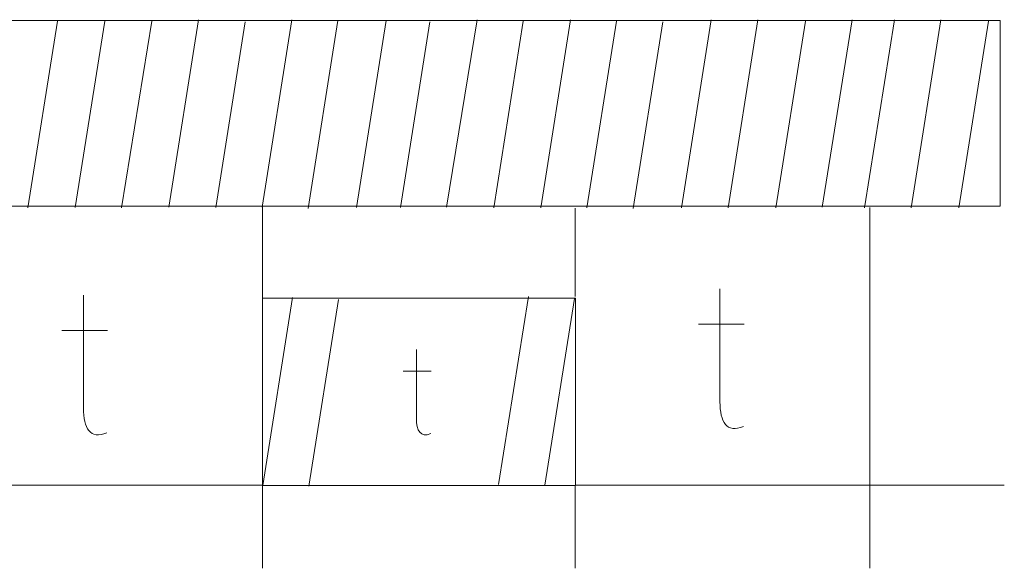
# Model space of a CAD drawing. Header units: millimetres. Extents: x 5 to 192, y 6 to 95.
# Tile 18 of 59: x 54.49 to 60.42, y 58.25 to 61.56. Entities that reach past the tile are written whole.
import ezdxf

# ---------------------------------------------------------------- set-up
doc = ezdxf.new("R2010")
doc.units = ezdxf.units.MM
doc.header["$MEASUREMENT"] = 0
doc.layers.add('Vrstva 1', color=7, linetype='Continuous')

msp = doc.modelspace()

# ---------------------------------------------------------------- linework, layer by layer
at = {"layer": 'Vrstva 1', "color": 250, "lineweight": 5}
for points, knots in [([(48.931, 60.4361), (48.931, 60.4361), (60.3992, 60.4361), (60.3992, 60.4361), (60.3992, 60.4361), (60.3992, 60.4361), (60.3992, 61.5552), (60.3992, 61.5552), (60.3992, 61.5552), (60.3992, 61.5552), (48.931, 61.5552), (48.931, 61.5552), (48.931, 61.5552), (48.931, 61.5552), (48.931, 60.4361), (48.931, 60.4361)], [0, 0, 0, 0, 0.25, 0.25, 0.25, 0.25, 0.5, 0.5, 0.5, 0.5, 0.75, 0.75, 0.75, 0.75, 1, 1, 1, 1]), ([(54.8727, 59.8999), (54.8727, 59.8999), (54.8727, 59.2189), (54.8727, 59.2189), (54.8727, 59.2189), (54.8727, 59.0964), (54.9131, 59.0273), (55.0146, 59.0689)], [0, 0, 0, 0, 0.5, 0.5, 0.5, 0.5, 1, 1, 1, 1]), ([(55.9527, 58.7517), (55.9527, 58.7517), (55.9527, 59.882), (55.9527, 59.882), (55.9527, 59.882), (55.9527, 59.882), (57.8399, 59.882), (57.8399, 59.882), (57.8399, 59.882), (57.8399, 59.882), (57.8399, 58.7517), (57.8399, 58.7517), (57.8399, 58.7517), (57.8399, 58.7517), (55.9527, 58.7517), (55.9527, 58.7517)], [0, 0, 0, 0, 0.25, 0.25, 0.25, 0.25, 0.5, 0.5, 0.5, 0.5, 0.75, 0.75, 0.75, 0.75, 1, 1, 1, 1]), ([(58.7096, 59.938), (58.7096, 59.938), (58.7096, 59.257), (58.7096, 59.257), (58.7096, 59.257), (58.7096, 59.1344), (58.75, 59.0654), (58.8515, 59.107)], [0, 0, 0, 0, 0.5, 0.5, 0.5, 0.5, 1, 1, 1, 1]), ([(56.8804, 59.5725), (56.8804, 59.5725), (56.8804, 59.1561), (56.8804, 59.1561), (56.8804, 59.1561), (56.8804, 59.0811), (56.9051, 59.0389), (56.9672, 59.0644)], [0, 0, 0, 0, 0.5, 0.5, 0.5, 0.5, 1, 1, 1, 1])]:
    msp.add_open_spline(points, degree=3, knots=knots, dxfattribs=at)
for points in [[(54.7167, 61.5518), (54.7167, 61.5518), (54.5379, 60.4251), (54.5379, 60.4251)], [(55.0021, 61.5518), (55.0021, 61.5518), (54.8236, 60.4272), (54.8236, 60.4272)], [(55.2862, 61.5518), (55.2862, 61.5518), (55.1017, 60.4257), (55.1017, 60.4257)], [(55.5669, 61.5603), (55.5669, 61.5603), (55.3874, 60.4293), (55.3874, 60.4293)], [(55.848, 61.5475), (55.848, 61.5475), (55.6702, 60.4273), (55.6702, 60.4273)], [(56.1289, 61.5602), (56.1289, 61.5602), (55.9494, 60.4293), (55.9494, 60.4293)], [(56.4071, 61.556), (56.4071, 61.556), (56.2271, 60.4222), (56.2271, 60.4222)], [(56.6982, 61.556), (56.6982, 61.556), (56.519, 60.4272), (56.519, 60.4272)], [(56.9603, 61.5475), (56.9603, 61.5475), (56.7833, 60.4283), (56.7833, 60.4283)], [(57.2465, 61.5602), (57.2465, 61.5602), (57.0621, 60.4304), (57.0621, 60.4304)], [(57.5245, 61.5518), (57.5245, 61.5518), (57.3463, 60.4251), (57.3463, 60.4251)], [(57.8089, 61.5602), (57.8089, 61.5602), (57.6295, 60.4261), (57.6295, 60.4261)], [(58.0864, 61.5518), (58.0864, 61.5518), (57.9082, 60.4251), (57.9082, 60.4251)], [(58.3646, 61.5475), (58.3646, 61.5475), (58.1866, 60.422), (58.1866, 60.422)], [(58.6577, 61.5603), (58.6577, 61.5603), (58.4782, 60.4251), (58.4782, 60.4251)], [(58.9387, 61.5603), (58.9387, 61.5603), (58.7591, 60.4251), (58.7591, 60.4251)], [(59.2256, 61.5518), (59.2256, 61.5518), (59.0469, 60.4257), (59.0469, 60.4257)], [(59.5059, 61.5602), (59.5059, 61.5602), (59.3263, 60.4293), (59.3263, 60.4293)], [(59.761, 61.5603), (59.761, 61.5603), (59.5814, 60.4251), (59.5814, 60.4251)], [(60.0419, 61.5603), (60.0419, 61.5603), (59.8624, 60.4251), (59.8624, 60.4251)], [(60.3289, 61.5518), (60.3289, 61.5518), (60.1502, 60.4257), (60.1502, 60.4257)], [(55.9515, 60.4386), (55.9515, 60.4386), (55.9515, 59.8813), (55.9515, 59.8813)], [(57.8367, 60.4239), (57.8367, 60.4239), (57.8367, 59.8917), (57.8367, 59.8917)], [(59.6131, 60.4288), (59.6131, 60.4288), (59.6131, 58.2523), (59.6131, 58.2523)], [(56.1341, 59.886), (56.1341, 59.886), (55.9539, 58.7508), (55.9539, 58.7508)], [(57.5552, 59.892), (57.5552, 59.892), (57.375, 58.7568), (57.375, 58.7568)], [(56.411, 59.8733), (56.411, 59.8733), (56.2321, 58.7466), (56.2321, 58.7466)], [(57.832, 59.8793), (57.832, 59.8793), (57.6532, 58.7527), (57.6532, 58.7527)], [(58.5799, 59.7244), (58.5799, 59.7244), (58.8555, 59.7244), (58.8555, 59.7244)], [(54.743, 59.6863), (54.743, 59.6863), (55.0187, 59.6863), (55.0187, 59.6863)], [(56.8011, 59.4419), (56.8011, 59.4419), (56.9697, 59.4419), (56.9697, 59.4419)], [(54.0405, 58.7536), (54.0405, 58.7536), (55.9526, 58.7536), (55.9526, 58.7536)], [(57.8409, 58.7536), (57.8409, 58.7536), (60.4236, 58.7536), (60.4236, 58.7536)], [(55.9515, 58.7489), (55.9515, 58.7489), (55.9515, 58.2523), (55.9515, 58.2523)], [(57.8367, 58.749), (57.8367, 58.749), (57.8367, 58.2523), (57.8367, 58.2523)]]:
    msp.add_open_spline(points, degree=3, dxfattribs=at)

doc.saveas('drawing.dxf')
